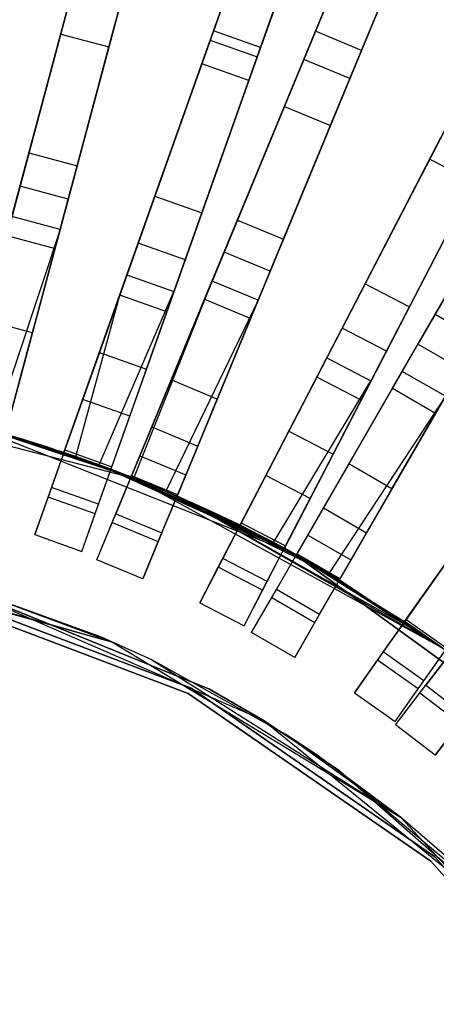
# Model space of a CAD drawing. Extents: x 0.2 to 26, y -12.8 to 12.8.
# Tile 90 of 97: x 15.1 to 17.2, y 3.9 to 8.8. Entities that reach past the tile are written whole.
import ezdxf

# ---------------------------------------------------------------- set-up
doc = ezdxf.new("R2010")
doc.units = 0
doc.header["$LTSCALE"] = 2.54
doc.layers.get('0').update_dxf_attribs({"color": 13, "linetype": 'CONTINUOUS'})

# ---------------------------------------------------------------- blocks, each defined once
blk = doc.blocks.new('PUKET-M-11161_B_STL')
at = {"color": 0}
for p, q in [((15.2973, 8.7323, 18.7313), (15.7688, 10.4918, 23.9816)), ((15.2973, 8.7323, 18.7313), (15.7688, 10.4918, 23.9816)), ((15.5388, 8.6676, 18.7313), (16.0102, 10.4271, 23.9816)), ((15.5388, 8.6676, 18.7313), (16.0102, 10.4271, 23.9816)), ((17.164, 10.1696, 23.5806), (16.5158, 8.6048, 18.7072)), ((17.164, 10.1696, 23.5806), (16.5158, 8.6048, 18.7072)), ((16.7468, 8.5091, 18.7072), (17.3949, 10.0739, 23.5806)), ((16.7468, 8.5091, 18.7072), (17.3949, 10.0739, 23.5806)), ((16.0633, 8.7482, 26.384), (16.5265, 10.0515, 22.7384)), ((16.0633, 8.7482, 26.384), (16.5265, 10.0515, 22.7384)), ((16.4182, 8.3691, 18.7313), (17.1153, 10.052, 23.9816)), ((16.4182, 8.3691, 18.7313), (17.1153, 10.052, 23.9816)), ((16.2989, 8.6645, 26.384), (16.7621, 9.9678, 22.7384)), ((16.2989, 8.6645, 26.384), (16.7621, 9.9678, 22.7384)), ((16.6492, 8.2734, 18.7313), (17.3462, 9.9563, 23.9816)), ((16.6492, 8.2734, 18.7313), (17.3462, 9.9563, 23.9816)), ((16.0467, 8.7013, 3.9391), (16.4635, 9.8742, 5.2039)), ((16.0467, 8.7013, 3.9391), (16.4635, 9.8742, 5.2039)), ((16.5744, 8.7462, 41.6555), (17.0211, 9.8248, 40.3365)), ((16.5744, 8.7462, 41.6555), (17.0211, 9.8248, 40.3365)), ((16.6991, 9.7905, 5.2039), (16.2822, 8.6175, 3.9391)), ((16.6991, 9.7905, 5.2039), (16.2822, 8.6175, 3.9391)), ((16.4126, 9.731, 5.4137), (16.0045, 8.5827, 4.1609)), ((16.4126, 9.731, 5.4137), (16.0045, 8.5827, 4.1609)), ((17.2521, 9.7291, 40.3365), (16.8054, 8.6505, 41.6555)), ((17.2521, 9.7291, 40.3365), (16.8054, 8.6505, 41.6555)), ((16.6482, 9.6473, 5.4137), (16.2401, 8.499, 4.1609)), ((16.6482, 9.6473, 5.4137), (16.2401, 8.499, 4.1609)), ((15.468, 9.3695, 41.0515), (15.1378, 8.1371, 42.1723)), ((15.468, 9.3695, 41.0515), (15.1378, 8.1371, 42.1723)), ((15.7095, 9.3048, 41.0515), (15.3793, 8.0724, 42.1723)), ((15.7095, 9.3048, 41.0515), (15.3793, 8.0724, 42.1723)), ((17.7067, 9.1875, 5.4137), (17.146, 8.1055, 4.1609)), ((17.7067, 9.1875, 5.4137), (17.146, 8.1055, 4.1609)), ((15.0523, 7.8178, 42.6925), (15.4029, 9.1266, 41.6555)), ((15.0523, 7.8178, 42.6925), (15.4029, 9.1266, 41.6555)), ((15.6444, 9.0619, 41.6555), (15.2937, 7.7531, 42.6925)), ((15.6444, 9.0619, 41.6555), (15.2937, 7.7531, 42.6925)), ((15.3633, 8.9787, 18.7072), (15.0929, 7.9696, 15.0852)), ((15.3633, 8.9787, 18.7072), (15.0929, 7.9696, 15.0852)), ((16.147, 8.9836, 26.4259), (15.7693, 7.9207, 30.2624)), ((16.147, 8.9836, 26.4259), (15.7693, 7.9207, 30.2624)), ((16.6706, 8.9785, 41.0515), (16.1824, 7.7998, 42.1723)), ((16.6706, 8.9785, 41.0515), (16.1824, 7.7998, 42.1723)), ((15.3344, 7.9049, 15.0852), (15.6048, 8.914, 18.7072)), ((15.3344, 7.9049, 15.0852), (15.6048, 8.914, 18.7072)), ((16.0048, 7.837, 30.2624), (16.3826, 8.8999, 26.4259)), ((16.0048, 7.837, 30.2624), (16.3826, 8.8999, 26.4259)), ((16.9016, 8.8829, 41.0515), (16.4133, 7.7041, 42.1723)), ((16.9016, 8.8829, 41.0515), (16.4133, 7.7041, 42.1723)), ((15.0269, 7.7231, 15.0929), (15.2973, 8.7323, 18.7313)), ((15.0269, 7.7231, 15.0929), (15.2973, 8.7323, 18.7313)), ((15.2973, 8.7323, 18.7313), (15.5388, 8.6676, 18.7313)), ((15.2973, 8.7323, 18.7313), (15.5388, 8.6676, 18.7313)), ((15.6855, 7.6851, 30.2316), (16.0633, 8.7482, 26.384)), ((15.6855, 7.6851, 30.2316), (16.0633, 8.7482, 26.384)), ((16.0559, 7.4944, 42.6925), (16.5744, 8.7462, 41.6555)), ((16.0559, 7.4944, 42.6925), (16.5744, 8.7462, 41.6555)), ((16.2989, 8.6645, 26.384), (16.0633, 8.7482, 26.384)), ((16.2989, 8.6645, 26.384), (16.0633, 8.7482, 26.384)), ((16.8054, 8.6505, 41.6555), (16.5744, 8.7462, 41.6555)), ((16.8054, 8.6505, 41.6555), (16.5744, 8.7462, 41.6555)), ((15.629, 7.526, 3.0687), (16.0467, 8.7013, 3.9391)), ((15.629, 7.526, 3.0687), (16.0467, 8.7013, 3.9391)), ((16.0467, 8.7013, 3.9391), (16.2822, 8.6175, 3.9391)), ((16.0467, 8.7013, 3.9391), (16.2822, 8.6175, 3.9391)), ((15.2684, 7.6584, 15.0929), (15.5388, 8.6676, 18.7313)), ((15.2684, 7.6584, 15.0929), (15.5388, 8.6676, 18.7313)), ((15.9211, 7.6014, 30.2316), (16.2989, 8.6645, 26.384)), ((15.9211, 7.6014, 30.2316), (16.2989, 8.6645, 26.384)), ((16.8054, 8.6505, 41.6555), (16.2868, 7.3987, 42.6925)), ((16.8054, 8.6505, 41.6555), (16.2868, 7.3987, 42.6925)), ((16.0045, 8.5827, 4.1609), (15.5928, 7.4243, 3.2954)), ((16.0045, 8.5827, 4.1609), (15.5928, 7.4243, 3.2954)), ((16.2822, 8.6175, 3.9391), (15.8645, 7.4423, 3.0687)), ((16.2822, 8.6175, 3.9391), (15.8645, 7.4423, 3.0687)), ((16.2401, 8.499, 4.1609), (16.0045, 8.5827, 4.1609)), ((16.2401, 8.499, 4.1609), (16.0045, 8.5827, 4.1609)), ((16.5158, 8.6048, 18.7072), (16.116, 7.6396, 15.0852)), ((16.5158, 8.6048, 18.7072), (16.116, 7.6396, 15.0852)), ((16.7468, 8.5091, 18.7072), (16.5158, 8.6048, 18.7072)), ((16.7468, 8.5091, 18.7072), (16.5158, 8.6048, 18.7072)), ((16.2401, 8.499, 4.1609), (15.8284, 7.3405, 3.2954)), ((16.2401, 8.499, 4.1609), (15.8284, 7.3405, 3.2954)), ((16.347, 7.5439, 15.0852), (16.7468, 8.5091, 18.7072)), ((16.347, 7.5439, 15.0852), (16.7468, 8.5091, 18.7072)), ((17.3418, 8.4832, 26.4259), (16.8228, 7.4817, 30.2624)), ((17.3418, 8.4832, 26.4259), (16.8228, 7.4817, 30.2624)), ((17.8119, 8.4339, 41.0515), (17.174, 7.329, 42.1723)), ((17.8119, 8.4339, 41.0515), (17.174, 7.329, 42.1723)), ((16.0184, 7.4038, 15.0929), (16.4182, 8.3691, 18.7313)), ((16.0184, 7.4038, 15.0929), (16.4182, 8.3691, 18.7313)), ((16.4182, 8.3691, 18.7313), (16.6492, 8.2734, 18.7313)), ((16.4182, 8.3691, 18.7313), (16.6492, 8.2734, 18.7313)), ((17.0448, 7.3667, 30.2624), (17.5637, 8.3682, 26.4259)), ((17.0448, 7.3667, 30.2624), (17.5637, 8.3682, 26.4259)), ((16.2493, 7.3082, 15.0929), (16.6492, 8.2734, 18.7313)), ((16.2493, 7.3082, 15.0929), (16.6492, 8.2734, 18.7313)), ((16.7078, 7.2597, 30.2316), (17.2268, 8.2615, 26.384)), ((16.7078, 7.2597, 30.2316), (17.2268, 8.2615, 26.384)), ((16.6301, 7.1098, 3.0687), (17.2039, 8.2172, 3.9391)), ((16.6301, 7.1098, 3.0687), (17.2039, 8.2172, 3.9391)), ((17.0087, 7.0427, 42.6925), (17.6862, 8.2162, 41.6555)), ((17.0087, 7.0427, 42.6925), (17.6862, 8.2162, 41.6555)), ((16.9297, 7.1446, 30.2316), (17.4488, 8.1464, 26.384)), ((16.9297, 7.1446, 30.2316), (17.4488, 8.1464, 26.384)), ((15.1378, 8.1371, 42.1723), (14.8072, 6.9034, 42.9191)), ((15.1378, 8.1371, 42.1723), (14.8072, 6.9034, 42.9191)), ((15.1378, 8.1371, 42.1723), (15.3793, 8.0724, 42.1723)), ((15.1378, 8.1371, 42.1723), (15.3793, 8.0724, 42.1723)), ((17.146, 8.1055, 4.1609), (16.5804, 7.0139, 3.2954)), ((17.146, 8.1055, 4.1609), (16.5804, 7.0139, 3.2954)), ((17.4259, 8.1022, 3.9391), (16.8521, 6.9948, 3.0687)), ((17.4259, 8.1022, 3.9391), (16.8521, 6.9948, 3.0687)), ((17.368, 7.9905, 4.1609), (17.146, 8.1055, 4.1609)), ((17.368, 7.9905, 4.1609), (17.146, 8.1055, 4.1609)), ((15.3793, 8.0724, 42.1723), (15.0487, 6.8387, 42.9191)), ((15.3793, 8.0724, 42.1723), (15.0487, 6.8387, 42.9191)), ((17.6096, 8.0836, 18.7072), (17.0872, 7.1788, 15.0852)), ((17.6096, 8.0836, 18.7072), (17.0872, 7.1788, 15.0852)), ((17.368, 7.9905, 4.1609), (16.8024, 6.8989, 3.2954)), ((17.368, 7.9905, 4.1609), (16.8024, 6.8989, 3.2954)), ((15.0929, 7.9696, 15.0852), (14.9136, 7.3005, 11.6287)), ((15.0929, 7.9696, 15.0852), (14.9136, 7.3005, 11.6287)), ((15.3344, 7.9049, 15.0852), (15.0929, 7.9696, 15.0852)), ((15.3344, 7.9049, 15.0852), (15.0929, 7.9696, 15.0852)), ((15.1551, 7.2357, 11.6287), (15.3344, 7.9049, 15.0852)), ((15.1551, 7.2357, 11.6287), (15.3344, 7.9049, 15.0852)), ((15.7693, 7.9207, 30.2624), (15.4909, 7.1376, 34.2595)), ((15.7693, 7.9207, 30.2624), (15.4909, 7.1376, 34.2595)), ((15.7693, 7.9207, 30.2624), (16.0048, 7.837, 30.2624)), ((15.7693, 7.9207, 30.2624), (16.0048, 7.837, 30.2624)), ((16.9597, 6.9579, 15.0929), (17.4821, 7.8627, 18.7313)), ((16.9597, 6.9579, 15.0929), (17.4821, 7.8627, 18.7313)), ((15.2937, 7.7531, 42.6925), (15.0523, 7.8178, 42.6925)), ((15.2937, 7.7531, 42.6925), (15.0523, 7.8178, 42.6925)), ((16.1824, 7.7998, 42.1723), (15.6936, 6.6198, 42.9191)), ((16.1824, 7.7998, 42.1723), (15.6936, 6.6198, 42.9191)), ((15.7265, 7.0539, 34.2595), (16.0048, 7.837, 30.2624)), ((15.7265, 7.0539, 34.2595), (16.0048, 7.837, 30.2624)), ((16.1824, 7.7998, 42.1723), (16.4133, 7.7041, 42.1723)), ((16.1824, 7.7998, 42.1723), (16.4133, 7.7041, 42.1723)), ((15.2937, 7.7531, 42.6925), (14.9589, 6.745, 43.2433)), ((15.2937, 7.7531, 42.6925), (14.9589, 6.745, 43.2433)), ((15.2937, 7.7531, 42.6925), (15.0191, 6.7281, 43.2437)), ((15.2937, 7.7531, 42.6925), (15.0191, 6.7281, 43.2437)), ((15.0269, 7.7231, 15.0929), (15.2684, 7.6584, 15.0929)), ((15.0269, 7.7231, 15.0929), (15.2684, 7.6584, 15.0929)), ((16.4133, 7.7041, 42.1723), (15.9246, 6.5241, 42.9191)), ((16.4133, 7.7041, 42.1723), (15.9246, 6.5241, 42.9191)), ((17.1762, 6.8329, 15.0929), (17.6986, 7.7377, 18.7313)), ((17.1762, 6.8329, 15.0929), (17.6986, 7.7377, 18.7313)), ((15.0892, 6.9899, 11.6201), (15.2684, 7.6584, 15.0929)), ((15.0892, 6.9899, 11.6201), (15.2684, 7.6584, 15.0929)), ((15.4072, 6.9019, 34.2389), (15.6855, 7.6851, 30.2316)), ((15.4072, 6.9019, 34.2389), (15.6855, 7.6851, 30.2316)), ((15.9211, 7.6014, 30.2316), (15.6855, 7.6851, 30.2316)), ((15.9211, 7.6014, 30.2316), (15.6855, 7.6851, 30.2316)), ((15.6427, 6.8182, 34.2389), (15.9211, 7.6014, 30.2316)), ((15.6427, 6.8182, 34.2389), (15.9211, 7.6014, 30.2316)), ((16.116, 7.6396, 15.0852), (15.8509, 6.9996, 11.6287)), ((16.116, 7.6396, 15.0852), (15.8509, 6.9996, 11.6287)), ((16.347, 7.5439, 15.0852), (16.116, 7.6396, 15.0852)), ((16.347, 7.5439, 15.0852), (16.116, 7.6396, 15.0852)), ((15.3129, 6.6366, 2.6163), (15.629, 7.526, 3.0687)), ((15.3129, 6.6366, 2.6163), (15.629, 7.526, 3.0687)), ((15.629, 7.526, 3.0687), (15.8645, 7.4423, 3.0687)), ((15.629, 7.526, 3.0687), (15.8645, 7.4423, 3.0687)), ((16.0819, 6.9039, 11.6287), (16.347, 7.5439, 15.0852)), ((16.0819, 6.9039, 11.6287), (16.347, 7.5439, 15.0852)), ((15.6498, 6.514, 43.2437), (16.0559, 7.4944, 42.6925)), ((15.6498, 6.514, 43.2437), (16.0559, 7.4944, 42.6925)), ((15.6638, 6.5084, 43.2436), (16.0559, 7.4944, 42.6925)), ((15.6638, 6.5084, 43.2436), (16.0559, 7.4944, 42.6925)), ((16.2868, 7.3987, 42.6925), (16.0559, 7.4944, 42.6925)), ((16.2868, 7.3987, 42.6925), (16.0559, 7.4944, 42.6925)), ((16.8228, 7.4817, 30.2624), (16.4404, 6.7438, 34.2595)), ((16.8228, 7.4817, 30.2624), (16.4404, 6.7438, 34.2595)), ((16.8228, 7.4817, 30.2624), (17.0448, 7.3667, 30.2624)), ((16.8228, 7.4817, 30.2624), (17.0448, 7.3667, 30.2624)), ((15.5928, 7.4243, 3.2954), (15.3129, 6.6366, 2.8857)), ((15.5928, 7.4243, 3.2954), (15.3129, 6.6366, 2.8857)), ((15.3721, 6.6165, 2.8861), (15.5928, 7.4243, 3.2954)), ((15.3721, 6.6165, 2.8861), (15.5928, 7.4243, 3.2954)), ((15.4898, 6.5746, 2.6166), (15.8645, 7.4423, 3.0687)), ((15.4898, 6.5746, 2.6166), (15.8645, 7.4423, 3.0687)), ((15.8645, 7.4423, 3.0687), (15.5485, 6.5529, 2.6163)), ((15.8645, 7.4423, 3.0687), (15.5485, 6.5529, 2.6163)), ((15.8284, 7.3405, 3.2954), (15.5928, 7.4243, 3.2954)), ((15.8284, 7.3405, 3.2954), (15.5928, 7.4243, 3.2954)), ((15.7535, 6.7644, 11.6201), (16.0184, 7.4038, 15.0929)), ((15.7535, 6.7644, 11.6201), (16.0184, 7.4038, 15.0929)), ((16.2868, 7.3987, 42.6925), (15.8233, 6.443, 43.2433)), ((16.2868, 7.3987, 42.6925), (15.8233, 6.443, 43.2433)), ((16.2868, 7.3987, 42.6925), (15.8807, 6.4183, 43.2437)), ((16.2868, 7.3987, 42.6925), (15.8807, 6.4183, 43.2437)), ((16.0184, 7.4038, 15.0929), (16.2493, 7.3082, 15.0929)), ((16.0184, 7.4038, 15.0929), (16.2493, 7.3082, 15.0929)), ((16.6624, 6.6287, 34.2595), (17.0448, 7.3667, 30.2624)), ((16.6624, 6.6287, 34.2595), (17.0448, 7.3667, 30.2624)), ((15.1551, 7.2357, 11.6287), (14.9136, 7.3005, 11.6287)), ((15.1551, 7.2357, 11.6287), (14.9136, 7.3005, 11.6287)), ((15.8284, 7.3405, 3.2954), (15.5485, 6.5529, 2.8857)), ((15.8284, 7.3405, 3.2954), (15.5485, 6.5529, 2.8857)), ((15.9845, 6.6687, 11.6201), (16.2493, 7.3082, 15.0929)), ((15.9845, 6.6687, 11.6201), (16.2493, 7.3082, 15.0929)), ((17.174, 7.329, 42.1723), (16.5354, 6.2229, 42.9191)), ((17.174, 7.329, 42.1723), (16.5354, 6.2229, 42.9191)), ((17.174, 7.329, 42.1723), (17.3905, 7.204, 42.1723)), ((17.174, 7.329, 42.1723), (17.3905, 7.204, 42.1723)), ((16.3254, 6.5217, 34.2389), (16.7078, 7.2597, 30.2316)), ((16.3254, 6.5217, 34.2389), (16.7078, 7.2597, 30.2316)), ((16.9297, 7.1446, 30.2316), (16.7078, 7.2597, 30.2316)), ((16.9297, 7.1446, 30.2316), (16.7078, 7.2597, 30.2316)), ((15.0206, 6.7339, 7.5246), (15.1551, 7.2357, 11.6287)), ((15.0206, 6.7339, 7.5246), (15.1551, 7.2357, 11.6287)), ((17.3905, 7.204, 42.1723), (16.7519, 6.0979, 42.9191)), ((17.3905, 7.204, 42.1723), (16.7519, 6.0979, 42.9191)), ((17.0872, 7.1788, 15.0852), (16.7409, 6.5789, 11.6287)), ((17.0872, 7.1788, 15.0852), (16.7409, 6.5789, 11.6287)), ((17.3038, 7.0538, 15.0852), (17.0872, 7.1788, 15.0852)), ((17.3038, 7.0538, 15.0852), (17.0872, 7.1788, 15.0852)), ((15.4909, 7.1376, 34.2595), (15.3173, 6.6489, 38.3441)), ((15.4909, 7.1376, 34.2595), (15.3173, 6.6489, 38.3441)), ((15.4909, 7.1376, 34.2595), (15.7265, 7.0539, 34.2595)), ((15.4909, 7.1376, 34.2595), (15.7265, 7.0539, 34.2595)), ((16.1958, 6.2717, 2.6163), (16.6301, 7.1098, 3.0687)), ((16.1958, 6.2717, 2.6163), (16.6301, 7.1098, 3.0687)), ((16.5473, 6.4066, 34.2389), (16.9297, 7.1446, 30.2316)), ((16.5473, 6.4066, 34.2389), (16.9297, 7.1446, 30.2316)), ((16.6301, 7.1098, 3.0687), (16.8521, 6.9948, 3.0687)), ((16.6301, 7.1098, 3.0687), (16.8521, 6.9948, 3.0687)), ((15.5528, 6.5652, 38.3441), (15.7265, 7.0539, 34.2595)), ((15.5528, 6.5652, 38.3441), (15.7265, 7.0539, 34.2595)), ((16.9574, 6.4539, 11.6287), (17.3038, 7.0538, 15.0852)), ((16.9574, 6.4539, 11.6287), (17.3038, 7.0538, 15.0852)), ((16.5804, 7.0139, 3.2954), (16.1958, 6.2717, 2.8857)), ((16.5804, 7.0139, 3.2954), (16.1958, 6.2717, 2.8857)), ((16.4781, 6.1237, 43.2437), (17.0087, 7.0427, 42.6925)), ((16.4781, 6.1237, 43.2437), (17.0087, 7.0427, 42.6925)), ((16.8024, 6.8989, 3.2954), (16.5804, 7.0139, 3.2954)), ((16.8024, 6.8989, 3.2954), (16.5804, 7.0139, 3.2954)), ((17.2252, 6.9177, 42.6925), (17.0087, 7.0427, 42.6925)), ((17.2252, 6.9177, 42.6925), (17.0087, 7.0427, 42.6925)), ((15.8509, 6.9996, 11.6287), (15.6521, 6.5196, 7.5246)), ((15.8509, 6.9996, 11.6287), (15.6521, 6.5196, 7.5246)), ((16.0819, 6.9039, 11.6287), (15.8509, 6.9996, 11.6287)), ((16.0819, 6.9039, 11.6287), (15.8509, 6.9996, 11.6287)), ((16.3627, 6.1862, 2.6166), (16.8521, 6.9948, 3.0687)), ((16.3627, 6.1862, 2.6166), (16.8521, 6.9948, 3.0687)), ((16.8521, 6.9948, 3.0687), (16.4178, 6.1567, 2.6163)), ((16.8521, 6.9948, 3.0687), (16.4178, 6.1567, 2.6163)), ((16.6136, 6.3585, 11.6201), (16.9597, 6.9579, 15.0929)), ((16.6136, 6.3585, 11.6201), (16.9597, 6.9579, 15.0929)), ((16.9597, 6.9579, 15.0929), (17.1762, 6.8329, 15.0929)), ((16.9597, 6.9579, 15.0929), (17.1762, 6.8329, 15.0929)), ((13.9642, 6.9448, 44.1364), (15.6638, 6.5084, 44.1364)), ((13.9642, 6.9448, 44.1364), (15.6638, 6.5084, 44.1364)), ((17.2252, 6.9177, 42.6925), (16.6409, 6.0307, 43.2433)), ((17.2252, 6.9177, 42.6925), (16.6409, 6.0307, 43.2433)), ((17.2252, 6.9177, 42.6925), (16.6946, 5.9987, 43.2437)), ((17.2252, 6.9177, 42.6925), (16.6946, 5.9987, 43.2437)), ((15.2335, 6.4133, 38.3338), (15.4072, 6.9019, 34.2389)), ((15.2335, 6.4133, 38.3338), (15.4072, 6.9019, 34.2389)), ((15.6427, 6.8182, 34.2389), (15.4072, 6.9019, 34.2389)), ((15.6427, 6.8182, 34.2389), (15.4072, 6.9019, 34.2389)), ((15.8831, 6.4239, 7.5246), (16.0819, 6.9039, 11.6287)), ((15.8831, 6.4239, 7.5246), (16.0819, 6.9039, 11.6287)), ((16.8024, 6.8989, 3.2954), (16.4178, 6.1567, 2.8857)), ((16.8024, 6.8989, 3.2954), (16.4178, 6.1567, 2.8857)), ((15.4691, 6.3295, 38.3338), (15.6427, 6.8182, 34.2389)), ((15.4691, 6.3295, 38.3338), (15.6427, 6.8182, 34.2389)), ((16.8301, 6.2335, 11.6201), (17.1762, 6.8329, 15.0929)), ((16.8301, 6.2335, 11.6201), (17.1762, 6.8329, 15.0929)), ((15.0937, 6.7062, 3.3364), (14.8277, 6.7801, 3.3364)), ((14.8277, 6.7801, 1.6364), (16.4592, 6.1341, 1.6364)), ((15.3129, 6.6366, 2.6163), (14.8277, 6.7801, 1.6364)), ((14.8277, 6.7801, 3.3364), (15.3129, 6.6366, 2.8857)), ((15.3129, 6.6366, 2.6163), (14.8277, 6.7801, 1.6364)), ((15.4898, 6.5746, 2.6166), (14.8277, 6.7801, 1.6364)), ((15.4898, 6.5746, 2.6166), (14.8277, 6.7801, 1.6364)), ((14.8277, 6.7801, 1.6364), (16.4592, 6.1341, 1.6364)), ((14.8277, 6.7801, 3.3364), (15.3129, 6.6366, 2.8857)), ((15.0937, 6.7062, 3.3364), (14.8277, 6.7801, 3.3364)), ((14.8945, 6.7626, 42.4364), (15.6638, 6.5084, 42.4364)), ((15.6498, 6.514, 42.9711), (14.8945, 6.7626, 42.4364)), ((15.6498, 6.514, 42.9711), (14.8945, 6.7626, 42.4364)), ((14.8945, 6.7626, 42.4364), (15.6638, 6.5084, 42.4364)), ((15.5551, 6.2855, 7.4956), (15.7535, 6.7644, 11.6201)), ((15.5551, 6.2855, 7.4956), (15.7535, 6.7644, 11.6201)), ((15.7535, 6.7644, 11.6201), (15.9845, 6.6687, 11.6201)), ((15.7535, 6.7644, 11.6201), (15.9845, 6.6687, 11.6201)), ((15.6638, 6.5084, 44.1364), (14.9589, 6.745, 43.2433)), ((15.6638, 6.5084, 44.1364), (14.9589, 6.745, 43.2433)), ((15.6638, 6.5084, 44.1364), (15.0191, 6.7281, 43.2437)), ((15.6498, 6.514, 42.9711), (15.0191, 6.7281, 42.9711)), ((15.6638, 6.5084, 44.1364), (15.0191, 6.7281, 43.2437)), ((15.6498, 6.514, 42.9711), (15.0191, 6.7281, 42.9711)), ((16.4404, 6.7438, 34.2595), (16.2018, 6.2833, 38.3441)), ((16.4404, 6.7438, 34.2595), (16.2018, 6.2833, 38.3441)), ((16.4404, 6.7438, 34.2595), (16.6624, 6.6287, 34.2595)), ((16.4404, 6.7438, 34.2595), (16.6624, 6.6287, 34.2595)), ((15.2376, 6.6614, 3.3364), (15.0937, 6.7062, 3.3364)), ((15.0937, 6.7062, 3.3364), (15.3129, 6.6366, 2.8857)), ((15.0937, 6.7062, 3.3364), (15.3129, 6.6366, 2.8857)), ((15.0937, 6.7062, 3.3364), (15.3721, 6.6165, 2.8861)), ((15.0937, 6.7062, 3.3364), (15.3721, 6.6165, 2.8861)), ((15.2376, 6.6614, 3.3364), (15.0937, 6.7062, 3.3364)), ((15.7985, 6.4535, 3.3364), (15.2376, 6.6614, 3.3364)), ((15.2376, 6.6614, 3.3364), (15.3721, 6.6165, 2.8861)), ((15.2376, 6.6614, 3.3364), (15.3721, 6.6165, 2.8861)), ((15.2376, 6.6614, 3.3364), (15.5485, 6.5529, 2.8857)), ((15.2376, 6.6614, 3.3364), (15.5485, 6.5529, 2.8857)), ((15.7985, 6.4535, 3.3364), (15.2376, 6.6614, 3.3364)), ((15.7861, 6.1898, 7.4956), (15.9845, 6.6687, 11.6201)), ((15.7861, 6.1898, 7.4956), (15.9845, 6.6687, 11.6201)), ((15.3173, 6.6489, 38.3441), (15.2503, 6.4605, 42.4364)), ((15.3173, 6.6489, 38.3441), (15.2503, 6.4605, 42.4364)), ((15.3129, 6.6366, 2.8857), (15.3129, 6.6366, 2.6163)), ((15.3129, 6.6366, 2.6163), (15.4898, 6.5746, 2.6166)), ((15.3721, 6.6165, 2.8861), (15.3129, 6.6366, 2.8857)), ((15.3129, 6.6366, 2.6163), (15.4898, 6.5746, 2.6166)), ((15.3721, 6.6165, 2.8861), (15.3129, 6.6366, 2.8857)), ((15.3129, 6.6366, 2.8857), (15.3129, 6.6366, 2.6163)), ((15.3173, 6.6489, 38.3441), (15.5528, 6.5652, 38.3441)), ((15.3173, 6.6489, 38.3441), (15.5528, 6.5652, 38.3441)), ((15.5485, 6.5529, 2.8857), (15.3721, 6.6165, 2.8861)), ((15.5485, 6.5529, 2.8857), (15.3721, 6.6165, 2.8861)), ((15.6936, 6.6198, 42.9191), (15.6498, 6.514, 42.9711)), ((15.6936, 6.6198, 42.9191), (15.6498, 6.514, 42.9711)), ((15.6936, 6.6198, 42.9191), (15.9246, 6.5241, 42.9191)), ((15.6936, 6.6198, 42.9191), (15.9246, 6.5241, 42.9191)), ((16.4238, 6.1683, 38.3441), (16.6624, 6.6287, 34.2595)), ((16.4238, 6.1683, 38.3441), (16.6624, 6.6287, 34.2595)), ((15.4859, 6.3768, 42.4364), (15.5528, 6.5652, 38.3441)), ((15.4859, 6.3768, 42.4364), (15.5528, 6.5652, 38.3441)), ((15.4898, 6.5746, 2.6166), (16.4592, 6.1341, 1.6364)), ((15.4898, 6.5746, 2.6166), (16.4592, 6.1341, 1.6364)), ((15.4898, 6.5746, 2.6166), (15.5485, 6.5529, 2.6163)), ((15.4898, 6.5746, 2.6166), (15.5485, 6.5529, 2.6163)), ((16.7409, 6.5789, 11.6287), (16.4811, 6.129, 7.5246)), ((16.7409, 6.5789, 11.6287), (16.4811, 6.129, 7.5246)), ((16.9574, 6.4539, 11.6287), (16.7409, 6.5789, 11.6287)), ((16.9574, 6.4539, 11.6287), (16.7409, 6.5789, 11.6287)), ((17.0209, 5.79, 2.6163), (17.5652, 6.5611, 3.0687)), ((17.0209, 5.79, 2.6163), (17.5652, 6.5611, 3.0687)), ((15.5485, 6.5529, 2.6163), (16.4592, 6.1341, 1.6364)), ((15.5485, 6.5529, 2.6163), (16.4592, 6.1341, 1.6364)), ((15.5485, 6.5529, 2.6163), (16.1958, 6.2717, 2.6163)), ((15.5485, 6.5529, 2.6163), (15.5485, 6.5529, 2.8857)), ((15.5485, 6.5529, 2.8857), (16.1958, 6.2717, 2.8857)), ((15.5485, 6.5529, 2.6163), (16.1958, 6.2717, 2.6163)), ((15.7985, 6.4535, 3.3364), (15.5485, 6.5529, 2.8857)), ((15.7985, 6.4535, 3.3364), (15.5485, 6.5529, 2.8857)), ((15.5485, 6.5529, 2.8857), (16.1958, 6.2717, 2.8857)), ((15.5485, 6.5529, 2.6163), (15.5485, 6.5529, 2.8857)), ((15.6521, 6.5196, 7.5246), (15.5735, 6.3299, 3.3364)), ((15.6521, 6.5196, 7.5246), (15.5735, 6.3299, 3.3364)), ((15.6638, 6.5084, 43.2436), (15.6498, 6.514, 43.2437)), ((15.6498, 6.514, 43.2437), (15.6638, 6.5084, 44.1364)), ((15.6498, 6.514, 43.2437), (15.6638, 6.5084, 44.1364)), ((15.6498, 6.514, 43.2437), (15.6498, 6.514, 42.9711)), ((15.6498, 6.514, 42.9711), (15.6638, 6.5084, 42.4364)), ((15.6498, 6.514, 42.9711), (15.6638, 6.5084, 42.4364)), ((15.6498, 6.514, 42.9711), (15.6638, 6.5084, 42.971)), ((15.6498, 6.514, 43.2437), (15.6498, 6.514, 42.9711)), ((15.6498, 6.514, 42.9711), (15.6638, 6.5084, 42.971)), ((15.6638, 6.5084, 43.2436), (15.6498, 6.514, 43.2437)), ((15.8831, 6.4239, 7.5246), (15.6521, 6.5196, 7.5246)), ((15.8831, 6.4239, 7.5246), (15.6521, 6.5196, 7.5246)), ((15.9246, 6.5241, 42.9191), (15.8807, 6.4183, 42.9711)), ((15.9246, 6.5241, 42.9191), (15.8807, 6.4183, 42.9711)), ((16.0868, 6.0612, 38.3338), (16.3254, 6.5217, 34.2389)), ((16.0868, 6.0612, 38.3338), (16.3254, 6.5217, 34.2389)), ((16.5473, 6.4066, 34.2389), (16.3254, 6.5217, 34.2389)), ((16.5473, 6.4066, 34.2389), (16.3254, 6.5217, 34.2389)), ((15.2503, 6.4605, 42.4364), (15.1666, 6.225, 42.4364)), ((15.2503, 6.4605, 42.4364), (15.1666, 6.225, 42.4364)), ((15.4859, 6.3768, 42.4364), (15.2503, 6.4605, 42.4364)), ((15.4859, 6.3768, 42.4364), (15.2503, 6.4605, 42.4364)), ((15.6638, 6.5084, 42.4364), (15.6815, 6.5014, 42.4364)), ((15.6638, 6.5084, 44.1364), (15.6638, 6.5084, 43.2436)), ((15.6638, 6.5084, 42.971), (15.6638, 6.5084, 42.4364)), ((15.6638, 6.5084, 42.971), (15.6638, 6.5084, 42.4364)), ((15.6638, 6.5084, 42.971), (15.6815, 6.5014, 42.4364)), ((15.6638, 6.5084, 42.4364), (15.6815, 6.5014, 42.4364)), ((15.6638, 6.5084, 42.971), (15.6815, 6.5014, 42.4364)), ((15.6638, 6.5084, 42.971), (15.7078, 6.4908, 42.9708)), ((15.8807, 6.4183, 43.2437), (15.6638, 6.5084, 44.1364)), ((15.6638, 6.5084, 44.1364), (16.4781, 6.1237, 42.9711)), ((15.8807, 6.4183, 43.2437), (15.6638, 6.5084, 44.1364)), ((15.8233, 6.443, 43.2433), (15.6638, 6.5084, 44.1364)), ((15.8233, 6.443, 43.2433), (15.6638, 6.5084, 44.1364)), ((15.8233, 6.443, 43.2433), (15.6638, 6.5084, 43.2436)), ((15.6638, 6.5084, 44.1364), (15.6638, 6.5084, 43.2436)), ((16.6409, 6.0307, 43.2433), (15.6638, 6.5084, 44.1364)), ((15.6638, 6.5084, 44.1364), (17.2014, 5.6631, 44.1364)), ((16.6409, 6.0307, 43.2433), (15.6638, 6.5084, 44.1364)), ((16.4781, 6.1237, 43.2437), (15.6638, 6.5084, 44.1364)), ((16.4781, 6.1237, 43.2437), (15.6638, 6.5084, 44.1364)), ((15.6638, 6.5084, 44.1364), (16.4781, 6.1237, 42.9711)), ((15.6638, 6.5084, 44.1364), (17.2014, 5.6631, 44.1364)), ((15.6638, 6.5084, 42.971), (15.7078, 6.4908, 42.9708)), ((15.8233, 6.443, 43.2433), (15.6638, 6.5084, 43.2436)), ((15.6815, 6.5014, 42.4364), (15.7454, 6.4755, 42.4364)), ((15.7078, 6.4908, 42.9708), (15.6815, 6.5014, 42.4364)), ((15.7078, 6.4908, 42.9708), (15.6815, 6.5014, 42.4364)), ((15.6815, 6.5014, 42.4364), (15.7454, 6.4755, 42.4364)), ((15.7078, 6.4908, 42.9708), (15.7454, 6.4755, 42.4364)), ((15.7078, 6.4908, 42.9708), (15.7454, 6.4755, 42.4364)), ((15.7078, 6.4908, 42.9708), (15.8807, 6.4183, 42.9711)), ((15.7078, 6.4908, 42.9708), (15.8807, 6.4183, 42.9711)), ((15.7454, 6.4755, 42.4364), (16.0633, 6.3357, 42.4364)), ((15.8807, 6.4183, 42.9711), (15.7454, 6.4755, 42.4364)), ((15.8807, 6.4183, 42.9711), (15.7454, 6.4755, 42.4364)), ((15.7454, 6.4755, 42.4364), (16.0633, 6.3357, 42.4364)), ((17.5029, 6.4729, 3.2954), (17.0209, 5.79, 2.8857)), ((17.5029, 6.4729, 3.2954), (17.0209, 5.79, 2.8857)), ((15.1666, 6.225, 42.4364), (15.2335, 6.4133, 38.3338)), ((15.1666, 6.225, 42.4364), (15.2335, 6.4133, 38.3338)), ((15.4691, 6.3295, 38.3338), (15.2335, 6.4133, 38.3338)), ((15.4691, 6.3295, 38.3338), (15.2335, 6.4133, 38.3338)), ((16.0447, 6.3444, 3.3364), (15.7985, 6.4535, 3.3364)), ((15.7985, 6.4535, 3.3364), (16.1958, 6.2717, 2.8857)), ((15.7985, 6.4535, 3.3364), (16.1958, 6.2717, 2.8857)), ((16.0447, 6.3444, 3.3364), (15.7985, 6.4535, 3.3364)), ((15.8045, 6.2342, 3.3364), (15.8831, 6.4239, 7.5246)), ((15.8045, 6.2342, 3.3364), (15.8831, 6.4239, 7.5246)), ((15.8807, 6.4183, 43.2437), (15.8233, 6.443, 43.2433)), ((15.8807, 6.4183, 43.2437), (15.8233, 6.443, 43.2433)), ((15.8807, 6.4183, 42.9711), (16.0633, 6.3357, 42.4364)), ((15.8807, 6.4183, 43.2437), (16.5763, 6.0683, 42.4364)), ((16.5763, 6.0683, 42.4364), (15.8807, 6.4183, 42.9711)), ((15.8807, 6.4183, 42.9711), (15.8807, 6.4183, 43.2437)), ((16.5763, 6.0683, 42.4364), (15.8807, 6.4183, 42.9711)), ((16.3903, 6.1715, 42.4364), (15.8807, 6.4183, 42.9711)), ((16.3903, 6.1715, 42.4364), (15.8807, 6.4183, 42.9711)), ((15.8807, 6.4183, 42.9711), (16.0633, 6.3357, 42.4364)), ((17.2014, 5.6631, 42.4364), (15.8807, 6.4183, 43.2437)), ((15.8807, 6.4183, 43.2437), (16.4781, 6.1237, 42.9711)), ((17.2014, 5.6631, 42.4364), (15.8807, 6.4183, 43.2437)), ((17.1336, 5.7117, 42.4364), (15.8807, 6.4183, 43.2437)), ((17.1336, 5.7117, 42.4364), (15.8807, 6.4183, 43.2437)), ((15.8807, 6.4183, 43.2437), (16.5763, 6.0683, 42.4364)), ((15.8807, 6.4183, 43.2437), (16.4781, 6.1237, 42.9711)), ((15.8807, 6.4183, 42.9711), (15.8807, 6.4183, 43.2437)), ((16.6976, 6.004, 7.5246), (16.9574, 6.4539, 11.6287)), ((16.6976, 6.004, 7.5246), (16.9574, 6.4539, 11.6287)), ((15.4021, 6.1412, 42.4364), (15.4859, 6.3768, 42.4364)), ((15.4021, 6.1412, 42.4364), (15.4859, 6.3768, 42.4364)), ((16.3088, 5.9462, 38.3338), (16.5473, 6.4066, 34.2389)), ((16.3088, 5.9462, 38.3338), (16.5473, 6.4066, 34.2389)), ((15.4021, 6.1412, 42.4364), (15.4691, 6.3295, 38.3338)), ((15.4021, 6.1412, 42.4364), (15.4691, 6.3295, 38.3338)), ((15.4778, 6.0989, 3.3364), (15.5735, 6.3299, 3.3364)), ((15.4778, 6.0989, 3.3364), (15.5735, 6.3299, 3.3364)), ((15.5735, 6.3299, 3.3364), (15.8045, 6.2342, 3.3364)), ((15.5735, 6.3299, 3.3364), (15.8045, 6.2342, 3.3364)), ((16.1858, 6.2767, 3.3364), (16.0447, 6.3444, 3.3364)), ((16.0447, 6.3444, 3.3364), (16.1958, 6.2717, 2.8857)), ((16.0447, 6.3444, 3.3364), (16.1958, 6.2717, 2.8857)), ((16.0447, 6.3444, 3.3364), (16.2517, 6.2437, 2.8861)), ((16.0447, 6.3444, 3.3364), (16.2517, 6.2437, 2.8861)), ((16.1858, 6.2767, 3.3364), (16.0447, 6.3444, 3.3364)), ((16.0633, 6.3357, 42.4364), (16.3903, 6.1715, 42.4364)), ((16.0633, 6.3357, 42.4364), (16.3903, 6.1715, 42.4364)), ((16.3544, 5.9096, 7.4956), (16.6136, 6.3585, 11.6201)), ((16.3544, 5.9096, 7.4956), (16.6136, 6.3585, 11.6201)), ((16.6136, 6.3585, 11.6201), (16.8301, 6.2335, 11.6201)), ((16.6136, 6.3585, 11.6201), (16.8301, 6.2335, 11.6201)), ((15.4778, 6.0989, 3.3364), (15.5551, 6.2855, 7.4956)), ((15.4778, 6.0989, 3.3364), (15.5551, 6.2855, 7.4956)), ((15.5551, 6.2855, 7.4956), (15.7861, 6.1898, 7.4956)), ((15.5551, 6.2855, 7.4956), (15.7861, 6.1898, 7.4956)), ((16.2018, 6.2833, 38.3441), (16.1099, 6.1058, 42.4364)), ((16.2018, 6.2833, 38.3441), (16.1099, 6.1058, 42.4364)), ((16.4592, 6.1341, 3.3364), (16.1858, 6.2767, 3.3364)), ((16.1858, 6.2767, 3.3364), (16.2517, 6.2437, 2.8861)), ((16.1858, 6.2767, 3.3364), (16.2517, 6.2437, 2.8861)), ((16.1858, 6.2767, 3.3364), (16.4178, 6.1567, 2.8857)), ((16.1858, 6.2767, 3.3364), (16.4178, 6.1567, 2.8857)), ((16.4592, 6.1341, 3.3364), (16.1858, 6.2767, 3.3364)), ((16.1958, 6.2717, 2.6163), (16.4592, 6.1341, 1.6364)), ((16.1958, 6.2717, 2.8857), (16.1958, 6.2717, 2.6163)), ((16.2517, 6.2437, 2.8861), (16.1958, 6.2717, 2.8857)), ((16.1958, 6.2717, 2.6163), (16.4592, 6.1341, 1.6364)), ((16.1958, 6.2717, 2.6163), (16.3627, 6.1862, 2.6166)), ((16.1958, 6.2717, 2.6163), (16.3627, 6.1862, 2.6166)), ((16.2517, 6.2437, 2.8861), (16.1958, 6.2717, 2.8857)), ((16.1958, 6.2717, 2.8857), (16.1958, 6.2717, 2.6163)), ((16.2018, 6.2833, 38.3441), (16.4238, 6.1683, 38.3441)), ((16.2018, 6.2833, 38.3441), (16.4238, 6.1683, 38.3441)), ((15.1666, 6.225, 42.4364), (15.4021, 6.1412, 42.4364)), ((15.1666, 6.225, 42.4364), (15.4021, 6.1412, 42.4364)), ((15.8045, 6.2342, 3.3364), (15.7088, 6.0032, 3.3364)), ((15.8045, 6.2342, 3.3364), (15.7088, 6.0032, 3.3364)), ((16.4178, 6.1567, 2.8857), (16.2517, 6.2437, 2.8861)), ((16.4178, 6.1567, 2.8857), (16.2517, 6.2437, 2.8861)), ((16.5354, 6.2229, 42.9191), (16.4781, 6.1237, 42.9711)), ((16.5354, 6.2229, 42.9191), (16.4781, 6.1237, 42.9711)), ((16.5354, 6.2229, 42.9191), (16.7519, 6.0979, 42.9191)), ((16.5354, 6.2229, 42.9191), (16.7519, 6.0979, 42.9191)), ((16.5709, 5.7846, 7.4956), (16.8301, 6.2335, 11.6201)), ((16.5709, 5.7846, 7.4956), (16.8301, 6.2335, 11.6201)), ((17.3275, 6.2243, 34.2595), (17.0284, 5.8006, 38.3441)), ((17.3275, 6.2243, 34.2595), (17.0284, 5.8006, 38.3441)), ((15.7088, 6.0032, 3.3364), (15.7861, 6.1898, 7.4956)), ((15.7088, 6.0032, 3.3364), (15.7861, 6.1898, 7.4956)), ((16.3318, 5.9907, 42.4364), (16.4238, 6.1683, 38.3441)), ((16.3318, 5.9907, 42.4364), (16.4238, 6.1683, 38.3441)), ((16.4592, 6.1341, 1.6364), (16.3627, 6.1862, 2.6166)), ((16.3627, 6.1862, 2.6166), (16.4178, 6.1567, 2.6163)), ((16.4592, 6.1341, 1.6364), (16.3627, 6.1862, 2.6166)), ((16.3627, 6.1862, 2.6166), (16.4178, 6.1567, 2.6163)), ((16.3903, 6.1715, 42.4364), (16.5763, 6.0683, 42.4364)), ((16.3903, 6.1715, 42.4364), (16.5763, 6.0683, 42.4364)), ((13.9311, 6.1423, 44.1364), (15.557, 5.6867, 44.1364)), ((13.9311, 6.1423, 44.1364), (15.557, 5.6867, 44.1364)), ((14.0005, 6.1323, 42.4364), (15.557, 5.6867, 44.1364)), ((14.0005, 6.1323, 42.4364), (15.557, 5.6867, 44.1364)), ((16.4811, 6.129, 7.5246), (16.3784, 5.9511, 3.3364)), ((16.4811, 6.129, 7.5246), (16.3784, 5.9511, 3.3364)), ((16.4592, 6.1341, 3.3364), (16.4178, 6.1567, 2.8857)), ((16.4592, 6.1341, 3.3364), (16.4178, 6.1567, 2.8857)), ((16.4592, 6.1341, 1.6364), (16.4178, 6.1567, 2.6163)), ((16.4178, 6.1567, 2.6163), (16.4178, 6.1567, 2.8857)), ((16.4592, 6.1341, 1.6364), (16.4178, 6.1567, 2.6163)), ((16.4178, 6.1567, 2.6163), (16.4178, 6.1567, 2.8857)), ((17.8787, 5.1028, 3.3364), (16.4592, 6.1341, 3.3364)), ((16.4592, 6.1341, 1.6364), (17.8787, 5.1028, 1.6364)), ((16.4592, 6.1341, 3.3364), (17.0209, 5.79, 2.8857)), ((16.4592, 6.1341, 1.6364), (17.0209, 5.79, 2.6163)), ((16.4592, 6.1341, 1.6364), (16.4592, 6.1341, 3.3364)), ((17.2251, 5.6458, 2.8857), (16.4592, 6.1341, 3.3364)), ((17.8787, 5.1028, 3.3364), (16.4592, 6.1341, 3.3364)), ((17.2251, 5.6458, 2.8857), (16.4592, 6.1341, 3.3364)), ((17.0724, 5.7546, 2.8861), (16.4592, 6.1341, 3.3364)), ((17.0724, 5.7546, 2.8861), (16.4592, 6.1341, 3.3364)), ((16.4592, 6.1341, 3.3364), (17.0209, 5.79, 2.8857)), ((16.4592, 6.1341, 1.6364), (17.8787, 5.1028, 1.6364)), ((16.4592, 6.1341, 1.6364), (17.1745, 5.6825, 2.6166)), ((16.4592, 6.1341, 1.6364), (17.1745, 5.6825, 2.6166)), ((16.4592, 6.1341, 1.6364), (17.0209, 5.79, 2.6163)), ((16.4592, 6.1341, 1.6364), (16.4592, 6.1341, 3.3364)), ((16.4781, 6.1237, 42.9711), (17.2014, 5.6631, 42.4364)), ((16.4781, 6.1237, 42.9711), (16.5326, 6.0932, 42.9708)), ((16.4781, 6.1237, 42.9711), (17.2014, 5.6631, 42.4364)), ((16.6409, 6.0307, 43.2433), (16.4781, 6.1237, 43.2437)), ((16.4781, 6.1237, 43.2437), (16.4781, 6.1237, 42.9711)), ((16.4781, 6.1237, 43.2437), (16.4781, 6.1237, 42.9711)), ((16.4781, 6.1237, 42.9711), (16.5326, 6.0932, 42.9708)), ((16.6409, 6.0307, 43.2433), (16.4781, 6.1237, 43.2437)), ((16.6976, 6.004, 7.5246), (16.4811, 6.129, 7.5246)), ((16.6976, 6.004, 7.5246), (16.4811, 6.129, 7.5246)), ((15.7088, 6.0032, 3.3364), (15.4778, 6.0989, 3.3364)), ((15.7088, 6.0032, 3.3364), (15.4778, 6.0989, 3.3364)), ((16.1099, 6.1058, 42.4364), (15.9948, 5.8838, 42.4364)), ((16.1099, 6.1058, 42.4364), (15.9948, 5.8838, 42.4364)), ((16.3318, 5.9907, 42.4364), (16.1099, 6.1058, 42.4364)), ((16.3318, 5.9907, 42.4364), (16.1099, 6.1058, 42.4364)), ((16.5326, 6.0932, 42.9708), (17.2014, 5.6631, 42.4364)), ((16.5326, 6.0932, 42.9708), (17.2014, 5.6631, 42.4364)), ((16.5326, 6.0932, 42.9708), (16.6946, 5.9987, 42.9711)), ((16.5326, 6.0932, 42.9708), (16.6946, 5.9987, 42.9711)), ((16.5763, 6.0683, 42.4364), (17.1336, 5.7117, 42.4364)), ((16.5763, 6.0683, 42.4364), (17.1336, 5.7117, 42.4364)), ((16.7519, 6.0979, 42.9191), (16.6946, 5.9987, 42.9711)), ((16.7519, 6.0979, 42.9191), (16.6946, 5.9987, 42.9711)), ((15.9948, 5.8838, 42.4364), (16.0868, 6.0612, 38.3338)), ((15.9948, 5.8838, 42.4364), (16.0868, 6.0612, 38.3338)), ((16.3088, 5.9462, 38.3338), (16.0868, 6.0612, 38.3338)), ((16.3088, 5.9462, 38.3338), (16.0868, 6.0612, 38.3338)), ((16.6946, 5.9987, 43.2437), (16.6409, 6.0307, 43.2433)), ((16.6409, 6.0307, 43.2433), (17.2014, 5.6631, 44.1364)), ((16.6409, 6.0307, 43.2433), (17.2014, 5.6631, 44.1364)), ((16.6946, 5.9987, 43.2437), (16.6409, 6.0307, 43.2433)), ((16.8842, 5.5963, 38.3338), (17.1832, 6.0199, 34.2389)), ((16.8842, 5.5963, 38.3338), (17.1832, 6.0199, 34.2389)), ((15.9502, 5.4557, 44.1003), (14.5614, 5.9824, 44.1003)), ((14.5614, 5.9824, 1.6003), (15.9502, 5.4557, 1.6003)), ((15.9502, 5.4557, 44.1003), (14.5614, 5.9824, 44.1003)), ((14.5614, 5.9824, 1.6003), (15.9502, 5.4557, 1.6003)), ((14.7596, 5.9701, 3.3364), (16.0426, 5.4501, 3.3364)), ((16.3083, 5.2974, 1.6364), (14.7596, 5.9701, 1.6364)), ((16.0426, 5.4501, 3.3364), (14.7596, 5.9701, 1.6364)), ((16.3083, 5.2974, 1.6364), (14.7596, 5.9701, 1.6364)), ((16.0426, 5.4501, 3.3364), (14.7596, 5.9701, 1.6364)), ((14.7596, 5.9701, 3.3364), (16.0426, 5.4501, 3.3364)), ((16.2168, 5.7688, 42.4364), (16.3318, 5.9907, 42.4364)), ((16.2168, 5.7688, 42.4364), (16.3318, 5.9907, 42.4364)), ((16.5949, 5.8261, 3.3364), (16.6976, 6.004, 7.5246)), ((16.5949, 5.8261, 3.3364), (16.6976, 6.004, 7.5246)), ((16.6946, 5.9987, 42.9711), (17.2014, 5.6631, 42.4364)), ((16.6946, 5.9987, 42.9711), (17.2014, 5.6631, 42.4364)), ((16.6946, 5.9987, 42.9711), (16.6946, 5.9987, 43.2437)), ((16.6946, 5.9987, 43.2437), (17.2014, 5.6631, 44.1364)), ((16.6946, 5.9987, 43.2437), (17.2014, 5.6631, 44.1364)), ((16.6946, 5.9987, 42.9711), (16.6946, 5.9987, 43.2437)), ((14.5542, 5.9533, 44.1003), (15.9363, 5.4291, 44.1003)), ((15.9363, 5.4291, 1.6003), (14.5542, 5.9533, 1.6003)), ((15.9363, 5.4291, 1.6003), (14.5542, 5.9533, 1.6003)), ((14.5542, 5.9533, 44.1003), (15.9363, 5.4291, 44.1003)), ((15.5009, 5.7107, 42.4364), (14.896, 5.9302, 42.4364)), ((14.896, 5.9302, 42.4364), (15.557, 5.6867, 44.1364)), ((14.896, 5.9302, 42.4364), (15.557, 5.6867, 44.1364)), ((15.5009, 5.7107, 42.4364), (14.896, 5.9302, 42.4364)), ((16.2168, 5.7688, 42.4364), (16.3088, 5.9462, 38.3338)), ((16.2168, 5.7688, 42.4364), (16.3088, 5.9462, 38.3338)), ((16.2534, 5.7346, 3.3364), (16.3784, 5.9511, 3.3364)), ((16.2534, 5.7346, 3.3364), (16.3784, 5.9511, 3.3364)), ((16.3784, 5.9511, 3.3364), (16.5949, 5.8261, 3.3364)), ((16.3784, 5.9511, 3.3364), (16.5949, 5.8261, 3.3364)), ((15.9948, 5.8838, 42.4364), (16.2168, 5.7688, 42.4364)), ((15.9948, 5.8838, 42.4364), (16.2168, 5.7688, 42.4364)), ((16.2534, 5.7346, 3.3364), (16.3544, 5.9096, 7.4956)), ((16.2534, 5.7346, 3.3364), (16.3544, 5.9096, 7.4956)), ((16.3544, 5.9096, 7.4956), (16.5709, 5.7846, 7.4956)), ((16.3544, 5.9096, 7.4956), (16.5709, 5.7846, 7.4956)), ((17.0884, 5.4521, 38.3338), (17.3875, 5.8758, 34.2389)), ((17.0884, 5.4521, 38.3338), (17.3875, 5.8758, 34.2389)), ((16.5949, 5.8261, 3.3364), (16.4699, 5.6096, 3.3364)), ((16.5949, 5.8261, 3.3364), (16.4699, 5.6096, 3.3364)), ((17.0978, 5.4325, 7.4956), (17.4134, 5.8437, 11.6201)), ((17.0978, 5.4325, 7.4956), (17.4134, 5.8437, 11.6201)), ((16.4699, 5.6096, 3.3364), (16.5709, 5.7846, 7.4956)), ((16.4699, 5.6096, 3.3364), (16.5709, 5.7846, 7.4956)), ((17.0284, 5.8006, 38.3441), (16.9131, 5.6373, 42.4364)), ((17.0284, 5.8006, 38.3441), (16.9131, 5.6373, 42.4364)), ((17.0209, 5.79, 2.8857), (17.0209, 5.79, 2.6163)), ((17.0724, 5.7546, 2.8861), (17.0209, 5.79, 2.8857)), ((17.0209, 5.79, 2.6163), (17.1745, 5.6825, 2.6166)), ((17.0209, 5.79, 2.6163), (17.1745, 5.6825, 2.6166)), ((17.0724, 5.7546, 2.8861), (17.0209, 5.79, 2.8857)), ((17.0209, 5.79, 2.8857), (17.0209, 5.79, 2.6163)), ((17.0284, 5.8006, 38.3441), (17.2326, 5.6564, 38.3441)), ((17.0284, 5.8006, 38.3441), (17.2326, 5.6564, 38.3441)), ((16.4699, 5.6096, 3.3364), (16.2534, 5.7346, 3.3364)), ((16.4699, 5.6096, 3.3364), (16.2534, 5.7346, 3.3364)), ((17.2251, 5.6458, 2.8857), (17.0724, 5.7546, 2.8861)), ((17.2251, 5.6458, 2.8857), (17.0724, 5.7546, 2.8861)), ((15.557, 5.6867, 42.4364), (15.5009, 5.7107, 42.4364)), ((15.557, 5.6867, 42.4364), (15.5009, 5.7107, 42.4364)), ((15.557, 5.6867, 44.1364), (15.5009, 5.7107, 42.4364)), ((15.557, 5.6867, 44.1364), (15.5009, 5.7107, 42.4364)), ((15.7537, 5.5972, 42.4364), (15.557, 5.6867, 42.4364)), ((15.557, 5.6867, 44.1364), (16.9996, 4.8094, 44.1364)), ((15.557, 5.6867, 42.4364), (15.557, 5.6867, 44.1364)), ((15.557, 5.6867, 42.4364), (15.557, 5.6867, 44.1364)), ((15.7537, 5.5972, 42.4364), (15.557, 5.6867, 42.4364)), ((15.7537, 5.5972, 42.4364), (15.557, 5.6867, 44.1364)), ((15.7537, 5.5972, 42.4364), (15.557, 5.6867, 44.1364)), ((15.557, 5.6867, 44.1364), (16.9996, 4.8094, 44.1364)), ((17.1336, 5.7117, 42.4364), (17.2014, 5.6631, 42.4364)), ((17.1336, 5.7117, 42.4364), (17.2014, 5.6631, 42.4364)), ((17.1745, 5.6825, 2.6166), (17.2251, 5.6458, 2.6163)), ((17.1745, 5.6825, 2.6166), (17.2251, 5.6458, 2.6163)), ((16.9131, 5.6373, 42.4364), (16.7689, 5.433, 42.4364)), ((16.9131, 5.6373, 42.4364), (16.7689, 5.433, 42.4364)), ((17.1173, 5.4931, 42.4364), (16.9131, 5.6373, 42.4364)), ((17.1173, 5.4931, 42.4364), (16.9131, 5.6373, 42.4364)), ((17.1173, 5.4931, 42.4364), (17.2326, 5.6564, 38.3441)), ((17.1173, 5.4931, 42.4364), (17.2326, 5.6564, 38.3441)), ((17.2521, 5.6335, 7.5246), (17.1271, 5.4706, 3.3364)), ((17.2521, 5.6335, 7.5246), (17.1271, 5.4706, 3.3364)), ((16.4255, 5.2243, 42.4364), (15.7537, 5.5972, 42.4364)), ((15.7537, 5.5972, 42.4364), (16.9996, 4.8094, 44.1364)), ((15.7537, 5.5972, 42.4364), (16.9996, 4.8094, 44.1364)), ((16.4255, 5.2243, 42.4364), (15.7537, 5.5972, 42.4364)), ((16.7689, 5.433, 42.4364), (16.8842, 5.5963, 38.3338)), ((16.7689, 5.433, 42.4364), (16.8842, 5.5963, 38.3338)), ((17.0884, 5.4521, 38.3338), (16.8842, 5.5963, 38.3338)), ((17.0884, 5.4521, 38.3338), (16.8842, 5.5963, 38.3338)), ((16.9732, 5.2888, 42.4364), (17.1173, 5.4931, 42.4364)), ((16.9732, 5.2888, 42.4364), (17.1173, 5.4931, 42.4364)), ((15.9363, 5.4291, 44.1003), (17.1528, 4.5894, 44.1003)), ((17.1528, 4.5894, 1.6003), (15.9363, 5.4291, 1.6003)), ((15.9363, 5.4291, 1.6003), (15.9363, 5.4291, 44.1003)), ((15.9363, 5.4291, 1.6003), (15.9363, 5.4291, 44.1003)), ((17.1528, 4.5894, 1.6003), (15.9363, 5.4291, 1.6003)), ((15.9363, 5.4291, 44.1003), (17.1528, 4.5894, 44.1003)), ((17.1727, 4.6119, 44.1003), (15.9502, 5.4557, 44.1003)), ((15.9502, 5.4557, 1.6003), (17.1727, 4.6119, 1.6003)), ((15.9502, 5.4557, 44.1003), (15.9502, 5.4557, 1.6003)), ((17.1727, 4.6119, 44.1003), (15.9502, 5.4557, 44.1003)), ((15.9502, 5.4557, 1.6003), (17.1727, 4.6119, 1.6003)), ((15.9502, 5.4557, 44.1003), (15.9502, 5.4557, 1.6003)), ((16.0426, 5.4501, 3.3364), (16.3083, 5.2974, 3.3364)), ((16.3083, 5.2974, 1.6364), (16.0426, 5.4501, 3.3364)), ((16.0426, 5.4501, 3.3364), (16.3083, 5.2974, 3.3364)), ((16.3083, 5.2974, 1.6364), (16.0426, 5.4501, 3.3364)), ((16.7689, 5.433, 42.4364), (16.9732, 5.2888, 42.4364)), ((16.7689, 5.433, 42.4364), (16.9732, 5.2888, 42.4364)), ((16.9732, 5.2888, 42.4364), (17.0884, 5.4521, 38.3338)), ((16.9732, 5.2888, 42.4364), (17.0884, 5.4521, 38.3338)), ((16.9749, 5.2723, 3.3364), (17.1271, 5.4706, 3.3364)), ((16.9749, 5.2723, 3.3364), (17.1271, 5.4706, 3.3364)), ((16.9749, 5.2723, 3.3364), (17.0978, 5.4325, 7.4956)), ((16.9749, 5.2723, 3.3364), (17.0978, 5.4325, 7.4956)), ((17.0978, 5.4325, 7.4956), (17.2962, 5.2803, 7.4956)), ((17.0978, 5.4325, 7.4956), (17.2962, 5.2803, 7.4956)), ((17.1271, 5.4706, 3.3364), (17.3254, 5.3184, 3.3364)), ((17.1271, 5.4706, 3.3364), (17.3254, 5.3184, 3.3364)), ((16.3083, 5.2974, 3.3364), (16.6926, 5.0437, 3.3364)), ((17.6181, 4.2318, 1.6364), (16.3083, 5.2974, 1.6364)), ((16.6926, 5.0437, 3.3364), (16.3083, 5.2974, 1.6364)), ((17.6181, 4.2318, 1.6364), (16.3083, 5.2974, 1.6364)), ((16.6926, 5.0437, 3.3364), (16.3083, 5.2974, 1.6364)), ((16.3083, 5.2974, 3.3364), (16.6926, 5.0437, 3.3364)), ((16.3083, 5.2974, 3.3364), (16.3083, 5.2974, 1.6364)), ((16.3083, 5.2974, 3.3364), (16.3083, 5.2974, 1.6364)), ((17.3254, 5.3184, 3.3364), (17.1732, 5.1201, 3.3364)), ((17.3254, 5.3184, 3.3364), (17.1732, 5.1201, 3.3364)), ((17.1732, 5.1201, 3.3364), (17.2962, 5.2803, 7.4956)), ((17.1732, 5.1201, 3.3364), (17.2962, 5.2803, 7.4956)), ((17.1732, 5.1201, 3.3364), (16.9749, 5.2723, 3.3364)), ((17.1732, 5.1201, 3.3364), (16.9749, 5.2723, 3.3364)), ((16.5761, 5.125, 42.4364), (16.4255, 5.2243, 42.4364)), ((16.4255, 5.2243, 42.4364), (16.9996, 4.8094, 44.1364)), ((16.4255, 5.2243, 42.4364), (16.9996, 4.8094, 44.1364)), ((16.5761, 5.125, 42.4364), (16.4255, 5.2243, 42.4364)), ((16.9996, 4.8094, 42.4364), (16.5761, 5.125, 42.4364)), ((16.9996, 4.8094, 42.4364), (16.5761, 5.125, 42.4364)), ((16.9996, 4.8094, 44.1364), (16.5761, 5.125, 42.4364)), ((16.9996, 4.8094, 44.1364), (16.5761, 5.125, 42.4364)), ((16.6926, 5.0437, 3.3364), (17.4413, 4.4135, 3.3364)), ((16.6926, 5.0437, 3.3364), (17.4413, 4.4135, 3.3364)), ((16.6926, 5.0437, 3.3364), (17.6181, 4.2318, 1.6364)), ((16.6926, 5.0437, 3.3364), (17.6181, 4.2318, 1.6364)), ((17.2668, 4.5791, 42.4364), (16.9996, 4.8094, 42.4364)), ((16.9996, 4.8094, 44.1364), (18.1521, 3.5754, 44.1364)), ((16.9996, 4.8094, 42.4364), (16.9996, 4.8094, 44.1364)), ((16.9996, 4.8094, 42.4364), (16.9996, 4.8094, 44.1364)), ((17.2668, 4.5791, 42.4364), (16.9996, 4.8094, 42.4364)), ((17.2668, 4.5791, 42.4364), (16.9996, 4.8094, 44.1364)), ((17.2668, 4.5791, 42.4364), (16.9996, 4.8094, 44.1364)), ((16.9996, 4.8094, 44.1364), (18.1521, 3.5754, 44.1364)), ((17.1528, 4.5894, 44.1003), (18.1329, 3.483, 44.1003)), ((18.1329, 3.483, 1.6003), (17.1528, 4.5894, 1.6003)), ((17.1528, 4.5894, 1.6003), (17.1528, 4.5894, 44.1003)), ((17.1528, 4.5894, 1.6003), (17.1528, 4.5894, 44.1003)), ((18.1329, 3.483, 1.6003), (17.1528, 4.5894, 1.6003)), ((17.1528, 4.5894, 44.1003), (18.1329, 3.483, 44.1003)), ((18.1576, 3.5001, 44.1003), (17.1727, 4.6119, 44.1003)), ((17.1727, 4.6119, 1.6003), (18.1576, 3.5001, 1.6003)), ((17.1727, 4.6119, 44.1003), (17.1727, 4.6119, 1.6003)), ((18.1576, 3.5001, 44.1003), (17.1727, 4.6119, 44.1003)), ((17.1727, 4.6119, 1.6003), (18.1576, 3.5001, 1.6003)), ((17.1727, 4.6119, 44.1003), (17.1727, 4.6119, 1.6003))]:
    blk.add_line(p, q, dxfattribs=at)

msp = doc.modelspace()

# ---------------------------------------------------------------- block references
at = {"color": 0}
msp.add_blockref('PUKET-M-11161_B_STL', (0, 0), dxfattribs=at)

doc.saveas('drawing.dxf')
